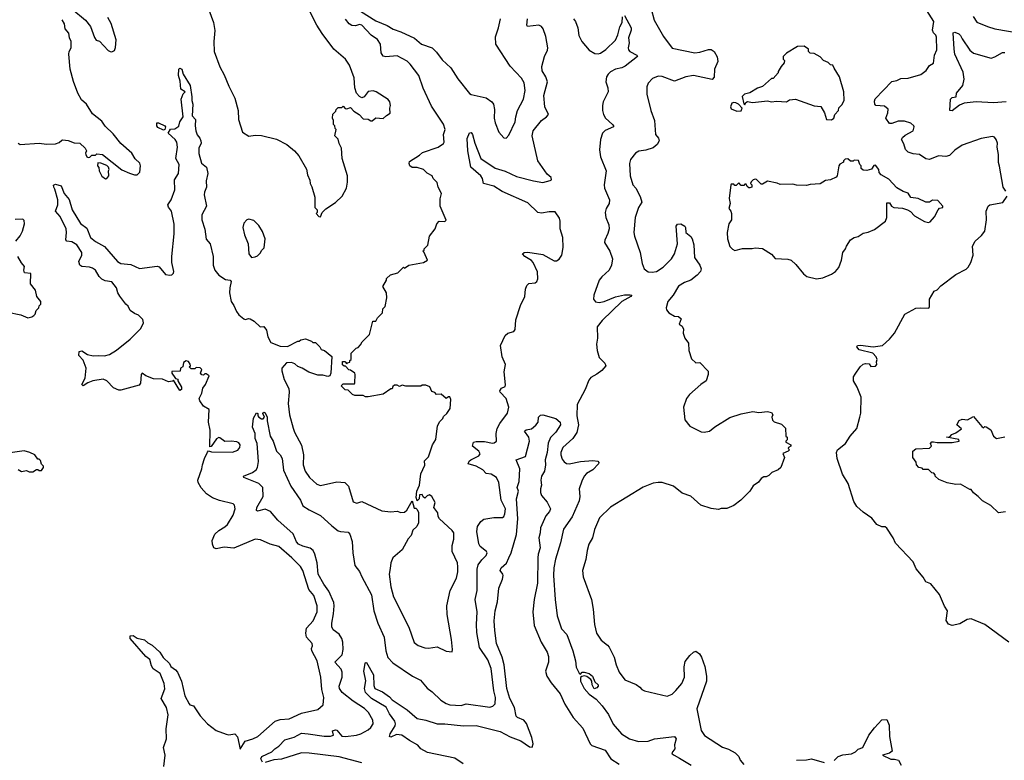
# Model space of a CAD drawing. Extents: x 1863118 to 1989590, y 394482 to 532474.
# Tile 150 of 215: x 1953851 to 1961690, y 451924 to 457818. Entities that reach past the tile are written whole.
import ezdxf

# ---------------------------------------------------------------- set-up
doc = ezdxf.new("R2010")
doc.units = 0

msp = doc.modelspace()

# ---------------------------------------------------------------- linework, layer by layer
at = {"layer": '0CON20XD'}
for points in [[(1954265, 457903.8), (1954374.4, 457814.4), (1954413.8, 457765), (1954445, 457677.5), (1954460, 457655), (1954485, 457647.5), (1954554.1, 457574.1), (1954570, 457565), (1954585, 457562.5), (1954605, 457572.5), (1954613, 457597), (1954618.3, 457658.3), (1954577.7, 457787.7), (1954551.2, 457835)], [(1955355.9, 457895.9), (1955393.3, 457795), (1955403.6, 457733.6), (1955396.7, 457645), (1955398.8, 457565), (1955444.2, 457444.2), (1955479.5, 457379.5), (1955515, 457290), (1955562.5, 457195), (1955591.2, 457095), (1955592.5, 457025), (1955625, 456922.5), (1955675, 456892.5), (1955725, 456900), (1955775, 456897.5), (1955896.4, 456866.4), (1955976.1, 456826.1), (1956037.5, 456775), (1956072.5, 456735), (1956135, 456630), (1956142.5, 456585), (1956161.7, 456541.7), (1956162.5, 456515), (1956177, 456487), (1956200, 456405), (1956200, 456325), (1956220, 456305), (1956220, 456285), (1956210, 456275), (1956231.7, 456251.7), (1956245, 456250), (1956260, 456285), (1956287, 456313), (1956365, 456362.5), (1956417.5, 456415), (1956451.7, 456478.3), (1956461.2, 456525), (1956461.2, 456575), (1956416.7, 456715), (1956412.5, 456795), (1956393, 456833), (1956387, 456867), (1956360, 456895), (1956370, 456945), (1956363, 456953), (1956360, 456975), (1956350, 456985), (1956350, 457015), (1956340, 457035), (1956343, 457067), (1956368.3, 457091.7), (1956370, 457105), (1956385, 457120), (1956415, 457120), (1956425, 457130), (1956443, 457113), (1956455, 457110), (1956485, 457120), (1956510.7, 457090.7), (1956553, 457063), (1956585, 457030), (1956625, 457027.5), (1956645, 457012.5), (1956656.1, 457013.9), (1956685, 457037.5), (1956745, 457032.5), (1956770, 457055), (1956800, 457075), (1956797.5, 457115), (1956802.5, 457135), (1956797.5, 457165), (1956785, 457182.5), (1956687.5, 457245), (1956665, 457253.3), (1956625, 457246.2), (1956592.5, 457205), (1956575, 457197.5), (1956555, 457206.7), (1956532.7, 457232.7), (1956517.5, 457275), (1956514, 457355), (1956475.7, 457455.7), (1956443.9, 457503.9), (1956351.2, 457585), (1956259.1, 457709.1), (1956215.5, 457775.5), (1956154.3, 457895)], [(1958878.6, 457905), (1958900.8, 457815), (1958975.3, 457685.3), (1959045, 457590.6), (1959225.7, 457555.7), (1959265, 457560.4), (1959335, 457582.5), (1959355, 457582.1), (1959380, 457565), (1959403.4, 457523.4), (1959409.2, 457485), (1959382.9, 457425), (1959378.7, 457361.3), (1959365, 457342.5), (1959215, 457374.6), (1959155, 457363.6), (1959065, 457330.5), (1958965, 457365.6), (1958935, 457368.6), (1958889.7, 457350.3), (1958855, 457313.3), (1958842.5, 457285), (1958842.9, 457225), (1958875.7, 457095), (1958904.3, 457015), (1958912.5, 456905), (1958935.8, 456875), (1958941.1, 456855), (1958925.6, 456824.4), (1958895, 456798.5), (1958835, 456779.6), (1958778.8, 456771.2), (1958753.8, 456755), (1958714.5, 456705.5), (1958705.7, 456675), (1958710.6, 456575), (1958733.1, 456505), (1958755, 456478), (1958790.7, 456410.7), (1958803.1, 456365), (1958776.4, 456323.6), (1958751.4, 456245), (1958741.4, 456125), (1958745.8, 456095), (1958790.6, 455965), (1958807, 455877), (1958821.2, 455835), (1958855, 455811.4), (1958885, 455808.1), (1958920, 455815), (1958975, 455847.8), (1959041.1, 455915), (1959064, 455956), (1959088.8, 456035), (1959076.7, 456175), (1959087.5, 456192.5), (1959115, 456193.8), (1959146, 456175), (1959152, 456165), (1959154.2, 456125), (1959193.8, 456093.8), (1959203.6, 456075), (1959216.6, 456026.6), (1959222.5, 455925), (1959264.6, 455865), (1959276.5, 455835), (1959270.6, 455815), (1959243.3, 455785), (1959195, 455744.3), (1959143.8, 455726.2), (1959095, 455698.8), (1959054.4, 455625.6), (1959012, 455575), (1958996.7, 455525), (1958999.3, 455509.3), (1959020, 455485), (1959065, 455460), (1959097, 455457), (1959117, 455437), (1959100, 455395), (1959125, 455380), (1959136.4, 455356.4), (1959133.3, 455325), (1959147.5, 455285), (1959176.7, 455245), (1959177.5, 455185), (1959199.3, 455119.3), (1959235, 455087.5), (1959265, 455090), (1959331.7, 455021.7), (1959332.5, 454995), (1959316.1, 454943.9), (1959273.6, 454916.4), (1959184.1, 454835.9), (1959160, 454805), (1959136, 454735), (1959146.7, 454635), (1959185, 454583.3), (1959275, 454538.5), (1959300, 454535), (1959342.5, 454545), (1959385, 454578.8), (1959505, 454653.8), (1959595, 454681.2), (1959688.8, 454701.2)], [(1961701.2, 456455), (1961682, 456485), (1961652.7, 456652.7), (1961642.4, 456682.4), (1961644.2, 456745), (1961633.8, 456805), (1961636.2, 456835), (1961626.1, 456866.1), (1961613, 456883), (1961595, 456890), (1961505.9, 456874.1), (1961355, 456821.2), (1961295, 456778.8), (1961252.6, 456737.4), (1961225, 456730.5), (1961165, 456735.6), (1961095, 456706.7), (1961065, 456710.5), (1961015.3, 456745.3), (1960965, 456751.8), (1960924.5, 456764.5), (1960903.4, 456785), (1960890.5, 456830.5), (1960870.6, 456865), (1960879.1, 456880.9), (1960900.7, 456899.3), (1960963.3, 456935), (1960972.5, 456965), (1960970, 456975), (1960945.9, 456995.9), (1960895, 457010.6), (1960845, 457010), (1960795, 456991.1), (1960775, 456991.9), (1960745.6, 457035), (1960762.3, 457077.7), (1960765.8, 457105.8), (1960735, 457129.2), (1960666.8, 457136.8), (1960659.2, 457145), (1960655, 457170), (1960662.3, 457187.7), (1960795, 457326.7), (1960835, 457335.6), (1960865, 457351.4), (1960925, 457354), (1961025, 457381.2), (1961066.7, 457415), (1961095, 457453.3), (1961126.4, 457473.6), (1961134.2, 457535), (1961152.2, 457577.8), (1961149.1, 457679.1), (1961145.3, 457695.3), (1961127.1, 457715), (1961118.6, 457735), (1961127.7, 457805), (1961072.6, 457892.6)], [(1953837.5, 456835), (1953855, 456826.2), (1954005, 456835.8), (1954065, 456828.8), (1954135, 456830), (1954165, 456840), (1954185, 456860), (1954195, 456862.5), (1954236.4, 456856.4), (1954285, 456837.5), (1954330, 456835), (1954372.5, 456795), (1954382.5, 456775), (1954373.6, 456756.4), (1954376.2, 456745), (1954385, 456727.5), (1954395, 456722.5), (1954410, 456725), (1954425, 456740), (1954455, 456740), (1954465, 456750), (1954510, 456745), (1954664.2, 456624.2), (1954725, 456596.2), (1954765, 456583.3), (1954786.1, 456583.9), (1954806.2, 456605), (1954811.2, 456655), (1954805.8, 456675.8), (1954771.2, 456711.2), (1954743.3, 456755), (1954655, 456833.3), (1954595, 456910), (1954531.2, 456971.2), (1954505, 457010), (1954430.3, 457070.3), (1954382.5, 457145), (1954341.7, 457181.7), (1954314.2, 457234.2), (1954277.7, 457327.7), (1954251.2, 457425), (1954241.2, 457545), (1954243.8, 457565), (1954260, 457595), (1954260, 457645), (1954246.7, 457675), (1954241.7, 457711.7), (1954213.3, 457745), (1954207.5, 457785), (1954188.6, 457818.6)], [(1955785, 451909.2), (1955770.8, 451935), (1955778, 451955), (1955859.1, 451990.9), (1955880.9, 452015), (1955913.8, 452036.2), (1955962.7, 452087.3), (1956035, 452109.1), (1956095, 452140), (1956147.5, 452135), (1956275, 452116.1), (1956325, 452115.5), (1956348.6, 452125), (1956340.9, 452159.1), (1956365, 452167.9), (1956375, 452164.4), (1956416.6, 452116.6), (1956445, 452114), (1956532.5, 452125), (1956566, 452135), (1956625, 452167.5), (1956646, 452185), (1956666, 452215), (1956660.8, 452245), (1956627.1, 452305), (1956595.3, 452335.3), (1956505, 452394.7), (1956418.9, 452465), (1956397.5, 452495), (1956394.4, 452515), (1956417.8, 452585), (1956419.2, 452625), (1956409.1, 452649.1), (1956359.4, 452705), (1956418.1, 452765), (1956427.1, 452805), (1956424.5, 452865.5), (1956415.4, 452895), (1956395, 452928.9), (1956345, 452962.9), (1956335, 452986.7), (1956334.5, 453015), (1956349.6, 453090.4), (1956355.3, 453155), (1956350.7, 453180.7), (1956311.2, 453271.2), (1956271.6, 453325), (1956226.3, 453406.4), (1956220, 453495), (1956201.6, 453565), (1956187.3, 453595), (1956163, 453613), (1956105, 453627.3), (1956069.4, 453645), (1956054.1, 453664.1), (1956027.4, 453727.4), (1955905, 453836.4), (1955847.1, 453905), (1955805, 453922.9), (1955745, 453907.1), (1955735, 453913.3), (1955739.6, 453935), (1955789.4, 454025), (1955786.2, 454095), (1955755, 454127.5), (1955635, 454174), (1955633.3, 454185), (1955705, 454213.6), (1955733.3, 454235), (1955743.9, 454255), (1955752.2, 454302.2), (1955740, 454445), (1955725.3, 454485), (1955724, 454525), (1955703.9, 454575), (1955711.5, 454648.5), (1955735, 454690), (1955747.5, 454685), (1955746, 454665), (1955753.8, 454655), (1955775, 454641.1), (1955789.1, 454640.9), (1955799.2, 454655), (1955786.7, 454685), (1955795, 454696.2), (1955805, 454690), (1955820.6, 454655), (1955820.8, 454625), (1955844.7, 454504.7), (1955869.1, 454465), (1955895.4, 454385.4), (1955925, 454354.2), (1955941.5, 454325), (1955952.2, 454232.2), (1956010.3, 454105), (1956087.1, 453995), (1956105, 453950), (1956155, 453917.9), (1956245, 453873.3), (1956335, 453789.6), (1956385, 453751.5), (1956405, 453744.7), (1956465, 453741.1), (1956479.5, 453725), (1956496.4, 453666.4), (1956501.6, 453575), (1956519.2, 453475), (1956556.9, 453426.9), (1956573.3, 453385), (1956651.5, 453241.5), (1956669.1, 453115), (1956700.9, 453015), (1956751.8, 452905), (1956765.4, 452795), (1956781.5, 452741.5), (1956820.2, 452700.2), (1956978, 452595), (1957041.3, 452561.3), (1957095, 452499.2), (1957135, 452470), (1957203.9, 452403.9), (1957246, 452376), (1957275, 452365.4), (1957365, 452361.5), (1957405, 452373.1), (1957593.6, 452346.4), (1957618, 452355), (1957635.6, 452375), (1957637.7, 452425), (1957625.9, 452475.9), (1957604.7, 452655), (1957576.5, 452725), (1957511.3, 452821.3), (1957490.5, 452940.5), (1957486.7, 453005), (1957492.1, 453105), (1957477.7, 453205), (1957492.3, 453275), (1957492.4, 453445), (1957501, 453479), (1957529.2, 453520.8), (1957565.7, 453555), (1957572.5, 453575), (1957568, 453585), (1957517.8, 453625), (1957506, 453646), (1957491.2, 453745), (1957495, 453785.8), (1957521.5, 453825), (1957546.6, 453843.4), (1957625, 453857.8), (1957695, 453856), (1957705, 453863.8), (1957714.3, 453885), (1957717.7, 453925), (1957684.4, 453995), (1957665.8, 454135), (1957646, 454175), (1957605, 454202.5), (1957565, 454207.3), (1957536.9, 454236.9), (1957485.2, 454265.2), (1957420, 454285), (1957430, 454305), (1957443.6, 454316.4), (1957505, 454347.5), (1957515.5, 454364.5), (1957505.7, 454385), (1957455.8, 454425), (1957464.2, 454455), (1957485, 454462.2), (1957551.7, 454461.7), (1957615, 454448.6), (1957628.9, 454451.1), (1957645.8, 454465), (1957644.5, 454525.5), (1957652.9, 454565), (1957672.7, 454605), (1957735, 454688), (1957744.5, 454735), (1957723.9, 454805), (1957675.8, 454855), (1957674.2, 454865), (1957686.7, 454885), (1957715, 454900), (1957718.6, 454911.4), (1957706.5, 455015), (1957717.6, 455075), (1957692.7, 455135), (1957678.6, 455225), (1957715, 455306.2), (1957737, 455323), (1957784.1, 455335.9), (1957795, 455352.5), (1957801.3, 455428.7), (1957836.8, 455545), (1957872, 455615), (1957876.7, 455673.3), (1957888.1, 455701.9), (1957905, 455718.6), (1957955, 455724.3), (1957966.9, 455735), (1957974.5, 455755), (1957972.6, 455812.6), (1957938.6, 455885), (1957925, 455901.9), (1957871.2, 455935), (1957853.3, 455955), (1957867.5, 455965), (1957895, 455968.2), (1958015, 455950.8), (1958105, 455898.6), (1958125, 455900), (1958145, 455912), (1958166.7, 455945), (1958178.5, 456005), (1958174.6, 456085), (1958153.2, 456155), (1958154.6, 456215), (1958148.5, 456238.5), (1958115, 456288.6), (1958065, 456288.9), (1958005, 456278), (1957975, 456284.4), (1957895, 456361.1), (1957692.2, 456452.2), (1957625, 456492.5), (1957542, 456515), (1957534, 456555), (1957522.9, 456575), (1957441.1, 456645), (1957418.8, 456775), (1957412.1, 456872.1), (1957431.2, 456918.8), (1957445, 456920), (1957455.6, 456905), (1957472.9, 456835), (1957521.4, 456715), (1957636.6, 456636.6), (1957715, 456612.9), (1957805, 456571.2), (1957942.5, 456535), (1958015, 456521.5), (1958075, 456539.2), (1958083.8, 456545), (1958082.3, 456562.3), (1958049.6, 456589.6), (1957977.1, 456695), (1957930.9, 456895), (1957938.2, 456935), (1958005, 457017.1), (1958043.8, 457045), (1958060, 457065), (1958030.5, 457125), (1958024.7, 457214.7), (1958052.9, 457325), (1958040, 457365), (1958011.3, 457411.3), (1958008, 457445), (1958028.5, 457525), (1958052.7, 457575), (1958055.4, 457595), (1958039.6, 457685), (1958018.8, 457745), (1958005, 457763.3), (1957985, 457773.6), (1957893.8, 457765), (1957889.4, 457775), (1957893.6, 457825)], [(1956955, 456690), (1957035, 456739.2), (1957058.1, 456761.9), (1957183.3, 456805), (1957225, 456833.8), (1957230, 456845), (1957225.5, 456905), (1957238.2, 456945), (1957225, 456986), (1957129.5, 457129.5), (1957063.8, 457273.8), (1957029.6, 457375), (1956960.5, 457465), (1956935, 457487.7), (1956855, 457532.1), (1956765, 457523.9), (1956745, 457528.9), (1956728.2, 457555), (1956722.3, 457625), (1956699.9, 457659.9), (1956648.6, 457695), (1956575, 457776), (1956555, 457781.2), (1956525, 457770), (1956495, 457772.2), (1956475, 457785.7), (1956443.9, 457823.9)], [(1956565, 457885.4), (1956685, 457809.5), (1956775, 457771.8), (1956825, 457741.8), (1956885, 457723.1), (1956992.7, 457672.7), (1957049.2, 457625), (1957135.3, 457595.3), (1957170.2, 457560.2), (1957215, 457498.6), (1957284.3, 457435), (1957338.3, 457348.3), (1957430.7, 457230.7), (1957445, 457221.9), (1957565, 457195.6), (1957610.8, 457165), (1957621.9, 457145), (1957631.1, 457105), (1957627.8, 457035), (1957635, 456997.5), (1957665, 456923.3), (1957705, 456878.8), (1957725, 456876.7), (1957745, 456900), (1957795.7, 457005), (1957799.4, 457045), (1957813.1, 457095), (1957861.4, 457185), (1957875.8, 457255.8), (1957868, 457315), (1957845, 457353.3), (1957755, 457448.8), (1957642.5, 457625), (1957637.6, 457682.4), (1957663.1, 457755), (1957677.8, 457825)], [(1958665, 457851.2), (1958718.5, 457755), (1958717.8, 457735), (1958698.7, 457675), (1958704, 457635), (1958694.4, 457595), (1958697.9, 457577.9), (1958708.8, 457565), (1958763.3, 457535), (1958770, 457525), (1958670.1, 457449.9), (1958643.5, 457436.5), (1958595, 457424.5), (1958555, 457402.7), (1958534.5, 457385), (1958522.9, 457365), (1958518.2, 457325), (1958533.5, 457275), (1958535.6, 457245), (1958495.6, 457165), (1958489.4, 457135), (1958490.6, 457095), (1958498.1, 457065), (1958514.4, 457035), (1958569.2, 456985), (1958578, 456975), (1958577.5, 456965), (1958513, 456937), (1958489.4, 456915), (1958475.5, 456865), (1958467, 456783), (1958475, 456726.7), (1958519.2, 456615), (1958504.5, 456505.5), (1958507, 456477), (1958545.8, 456384.2), (1958543.8, 456355), (1958519.2, 456315), (1958511.1, 456285), (1958518.5, 456245), (1958541.5, 456185), (1958544.7, 456155), (1958534.1, 456115.9), (1958508.2, 456065), (1958505.5, 456045), (1958548.9, 455975), (1958571.5, 455915), (1958563.6, 455865), (1958544.1, 455825.9), (1958485, 455773.3), (1958464.6, 455745), (1958421.2, 455625), (1958417.8, 455595), (1958433.9, 455573.9), (1958465, 455567.9), (1958505, 455575.4), (1958595, 455613.8), (1958665, 455628.8), (1958709.7, 455629.7), (1958723.3, 455625), (1958716, 455615), (1958645.6, 455575), (1958488.5, 455425), (1958449.4, 455375), (1958451.8, 455285), (1958442.9, 455235), (1958448.5, 455185), (1958465, 455130), (1958509.2, 455085), (1958517.5, 455065), (1958485, 455027.8), (1958445, 454997.1), (1958398.3, 454971.7), (1958380.6, 454949.4), (1958353.9, 454875), (1958287.8, 454755), (1958285.6, 454665), (1958300.3, 454595), (1958285.9, 454534.1), (1958254.4, 454485.6), (1958175.6, 454415), (1958160, 454375), (1958158.5, 454355), (1958170.2, 454320.2), (1958185, 454299.2), (1958205, 454286.9), (1958225, 454284.4), (1958315, 454303.1), (1958415, 454310), (1958452.5, 454305), (1958461.2, 454295), (1958458.8, 454285), (1958413.8, 454235), (1958363.7, 454206.3), (1958345.4, 454184.6), (1958325.6, 454145), (1958305.4, 454085), (1958310.7, 454025), (1958305, 453988.8), (1958248.4, 453861.6), (1958181.4, 453765), (1958155.4, 453654.6), (1958115.5, 453524.5), (1958103.5, 453455), (1958101.8, 453395), (1958114.4, 453205), (1958130, 453075), (1958165, 452971.2), (1958206.5, 452925), (1958254.4, 452795), (1958275.5, 452715.5), (1958280.6, 452665), (1958305, 452617.5), (1958315, 452610), (1958330, 452625), (1958344, 452626), (1958383.8, 452615), (1958410, 452595), (1958428.6, 452548.6), (1958455.5, 452525), (1958456.5, 452513.5), (1958445, 452500), (1958424.3, 452494.3), (1958408.8, 452525), (1958406.7, 452555), (1958397.7, 452567.7), (1958365, 452591.2), (1958345, 452596.7), (1958325, 452592.5), (1958316.7, 452583.3), (1958316, 452555), (1958346, 452495), (1958385, 452450), (1958441.2, 452411.2), (1958489.1, 452359.1), (1958538.6, 452288.6), (1958575, 452211.2), (1958642.5, 452135), (1958705.5, 452095.5), (1958776.1, 452073.9), (1958855, 452077.8), (1958905.6, 452094.4), (1959065, 452113.3), (1959076, 452095), (1959063, 452047), (1959065.6, 452015), (1959043.3, 451985), (1959046.2, 451975), (1959060, 451965), (1959105, 451942.2), (1959196.7, 451886.7)], [(1958261.1, 457825), (1958276.4, 457805), (1958293.5, 457755), (1958303, 457693), (1958325.7, 457645), (1958385, 457576), (1958429.5, 457549.5), (1958455, 457546), (1958475, 457550.8), (1958518.2, 457581.8), (1958593.8, 457656.2), (1958612.6, 457697.4), (1958627.8, 457762.2), (1958646.2, 457795), (1958649.2, 457840.8)], [(1961442.5, 457845), (1961469.9, 457799.9), (1961555, 457763.4), (1961615, 457745.3), (1961815, 457712.5)], [(1961705, 457165.4), (1961605, 457156.7), (1961465, 457165.4), (1961370, 457155), (1961333, 457137), (1961275, 457094.4), (1961256.7, 457095), (1961260.8, 457185), (1961275, 457198.6), (1961306.1, 457203.9), (1961309.5, 457235), (1961358.5, 457295), (1961370.8, 457345), (1961361.7, 457401.7), (1961296.9, 457545), (1961289.6, 457585), (1961283.3, 457715), (1961295, 457719.1), (1961328.6, 457705), (1961342.1, 457692.1), (1961355.4, 457665), (1961416, 457576), (1961445, 457553.1), (1961585, 457513.1), (1961615, 457522.9), (1961675, 457556.9), (1961695, 457557.1)], [(1960315, 457022.5), (1960332.5, 457035), (1960340, 457065), (1960370, 457095), (1960371.7, 457118.3), (1960395, 457140), (1960416, 457175), (1960412.5, 457245), (1960378, 457365), (1960333.9, 457433.9), (1960325, 457457.5), (1960305, 457460), (1960287, 457477), (1960250, 457495), (1960225, 457522.5), (1960175, 457550), (1960143, 457553), (1960130, 457565), (1960130, 457585), (1960095, 457606.7), (1960044.2, 457605.8), (1959955, 457552.5), (1959930, 457525), (1959930, 457505), (1959940, 457495), (1959936.1, 457473.9), (1959912.5, 457445), (1959890, 457405), (1959890, 457395), (1959848.3, 457351.7), (1959835, 457350), (1959765, 457287.5), (1959725, 457272.5), (1959665, 457236.7), (1959622.5, 457225), (1959603.9, 457206.1), (1959615, 457150), (1959625, 457140), (1959630.7, 457159.3), (1959645, 457166.7), (1959685, 457159.2), (1959805, 457172.5), (1959835, 457163.8), (1959875, 457170), (1959955, 457163.8), (1959978.3, 457181.7), (1960027, 457187), (1960175, 457132.5), (1960228.3, 457128.3), (1960257, 457077), (1960273.6, 457023.6), (1960315, 457022.5)], [(1955564.1, 452135.9), (1955585, 452110), (1955605, 452013.3), (1955645, 452075.8), (1955707.5, 452095), (1955746.7, 452115), (1955885, 452237.1), (1955925, 452248.2), (1955995.4, 452254.6), (1956095, 452300.4), (1956225, 452329.2), (1956268, 452365), (1956271.4, 452425), (1956255, 452487.5), (1956249.1, 452585), (1956219.7, 452715), (1956175.3, 452795), (1956173.3, 452815), (1956181.5, 452835), (1956178.5, 452855), (1956135, 452903.3), (1956128.9, 452935), (1956132.9, 452975), (1956188.2, 453035), (1956218.2, 453105), (1956218.5, 453155), (1956192.5, 453235), (1956151.8, 453285), (1956105, 453435.8), (1956085, 453465.7), (1956016.5, 453535), (1955915, 453627.1), (1955844.2, 453644.2), (1955768.3, 453678.3), (1955725, 453684.2), (1955555, 453612.9), (1955479.4, 453619.4), (1955415, 453607.7), (1955396.1, 453616.1), (1955384.6, 453645), (1955383.8, 453673.8), (1955405, 453724.3), (1955435, 453753.5), (1955485, 453781.1), (1955505, 453801.4), (1955550, 453875), (1955567.1, 453925), (1955561.2, 453955), (1955550, 453965), (1955440.9, 453990.9), (1955385, 454013.5), (1955336.9, 454045), (1955295, 454093.1), (1955270.7, 454135), (1955268.7, 454155), (1955301.2, 454245), (1955304.7, 454275.3), (1955322.6, 454327.4), (1955345, 454377.5), (1955355, 454387.5), (1955378.3, 454378.3), (1955545, 454377.5), (1955587, 454393), (1955602.5, 454415), (1955606.5, 454435), (1955595, 454451.1), (1955579.1, 454459.1), (1955535, 454464.6), (1955485, 454462.1), (1955445, 454491.9), (1955435, 454493.3), (1955418.3, 454481.7), (1955375, 454422.5), (1955365, 454420), (1955367.7, 454552.3), (1955353.8, 454615), (1955358.8, 454715), (1955313.1, 454743.1), (1955286, 454785), (1955280, 454805), (1955300, 454845), (1955307.5, 454885), (1955330, 454915), (1955360, 454985), (1955335, 455000), (1955325, 455000), (1955315, 454990), (1955301.7, 454991.7), (1955290, 455005), (1955300, 455035), (1955287, 455047), (1955255, 455050), (1955245, 455040), (1955215, 455040), (1955200, 455055), (1955210, 455065), (1955208.3, 455078.3), (1955195, 455097.5), (1955175, 455102.5), (1955155, 455090), (1955150, 455055), (1955130, 455045), (1955128.3, 455021.7), (1955061.7, 455018.3), (1955062.5, 455005), (1955085, 454970), (1955091.7, 454961.7), (1955108.3, 454958.3), (1955110, 454945), (1955137.5, 454895), (1955137.5, 454875), (1955125, 454867.5), (1955075, 454950), (1955067.5, 454942.5), (1955035, 454937.5), (1954986.4, 454956.4), (1954915, 454960), (1954853.8, 454983.8), (1954825, 455005.7), (1954816.7, 454995), (1954813.3, 454925), (1954801.2, 454908.8), (1954655, 454868.9), (1954639.4, 454869.4), (1954598.5, 454888.5), (1954545.6, 454945.6), (1954515, 454957.5), (1954433.3, 454945), (1954391.7, 454928.3), (1954355, 454903.8), (1954344, 454915), (1954371.9, 454965), (1954380.8, 455045), (1954355, 455108.8), (1954321.2, 455145), (1954323.3, 455176.7), (1954345, 455182), (1954390, 455155), (1954435, 455142), (1954475, 455146.2), (1954525, 455142), (1954566.8, 455153.2), (1954622.1, 455187.9), (1954731.2, 455275), (1954815, 455360), (1954837.5, 455405), (1954831.7, 455431.7), (1954796.1, 455466.1), (1954765, 455480), (1954731.2, 455505), (1954715, 455537.5), (1954695, 455553.3), (1954647.9, 455617.9), (1954632, 455645), (1954620, 455685), (1954583, 455733), (1954530.6, 455740.6), (1954503.3, 455753.3), (1954484, 455774), (1954454.5, 455824.5), (1954431.3, 455841.3), (1954405, 455850), (1954345, 455854.4), (1954329.4, 455865), (1954321.9, 455895), (1954344.3, 455945), (1954346, 455965), (1954305, 456027.5), (1954265, 456050), (1954226.4, 456056.4), (1954216.7, 456066.7), (1954224.3, 456125), (1954220.8, 456155), (1954173.5, 456253.5), (1954135.8, 456295), (1954152.9, 456345), (1954152.9, 456385), (1954130.8, 456470.8), (1954121.2, 456485), (1954119.3, 456500.7), (1954135, 456510), (1954181.2, 456495), (1954204.5, 456434.5), (1954245, 456388.8), (1954268.6, 456305), (1954335, 456196.2), (1954385, 456158.8), (1954414.2, 456084.2), (1954453.6, 456053.6), (1954525, 456013.5), (1954629.5, 455895), (1954655, 455879.1), (1954735, 455870), (1954805, 455839.2), (1954945, 455858), (1954960.8, 455850.8), (1955011.7, 455791.7), (1955045, 455784), (1955062.3, 455787.7), (1955075, 455802.5), (1955077.1, 455815), (1955063.1, 455885), (1955060.5, 455935), (1955081.1, 456115), (1955081.1, 456191.1), (1955059.5, 456295), (1955035, 456325.8), (1955028.8, 456345), (1955055.6, 456385), (1955085.5, 456465), (1955082, 456545), (1955114, 456595), (1955119.4, 456665), (1955092.4, 456715), (1955106.5, 456805), (1955101.9, 456845), (1955089.2, 456865), (1955032, 456915), (1955052.3, 456947.7), (1955085, 456949.1), (1955118.5, 456971.5), (1955126.4, 457005), (1955151.2, 457045), (1955136.9, 457185), (1955152.6, 457227.4), (1955168.8, 457245), (1955132.7, 457265), (1955128, 457328), (1955113.8, 457375), (1955117.1, 457425), (1955125, 457431.9), (1955141.4, 457425), (1955150.8, 457385), (1955208.9, 457295), (1955220.9, 457205), (1955220.5, 457175), (1955228.5, 457145), (1955224.3, 457054.3), (1955250, 457025), (1955247.5, 456975), (1955253, 456933), (1955262.8, 456902.8), (1955285.8, 456875), (1955293.6, 456853.6), (1955294.5, 456835), (1955275.6, 456795), (1955275.8, 456754.2), (1955297.1, 456677.1), (1955337.5, 456645), (1955347.5, 456595), (1955336, 456535), (1955338.6, 456485), (1955321.4, 456445), (1955320, 456425), (1955336.9, 456335), (1955300.6, 456265), (1955300, 456225), (1955325, 456152.5), (1955335, 456072.5), (1955365.7, 456035), (1955390.6, 455935), (1955392.2, 455865), (1955403.1, 455825), (1955435, 455785.6), (1955489.7, 455749.7), (1955525, 455745.7), (1955534.3, 455735), (1955522.7, 455685), (1955521.5, 455645), (1955534.7, 455574.7), (1955555.5, 455545), (1955575.5, 455495), (1955595, 455470.6), (1955635, 455438.9), (1955645, 455431.9), (1955675, 455441.1), (1955685, 455437.8), (1955718.6, 455418.6), (1955765, 455374.3), (1955795, 455376.7), (1955815, 455347.5), (1955825.5, 455295), (1955849.4, 455249.4), (1955925, 455219.2), (1955983.6, 455216.4), (1956065, 455260), (1956075, 455260), (1956088.3, 455271.7), (1956125, 455277.5), (1956175, 455260), (1956185, 455250), (1956205, 455250), (1956240, 455215), (1956250, 455195), (1956277, 455187), (1956337, 455137), (1956327.5, 455005), (1956320, 454985), (1956305, 454980), (1956265, 454990), (1956225, 454990), (1956153, 455013), (1956100, 455045), (1956065, 455057.5), (1956040.7, 455080.7), (1956015, 455090), (1955975, 455088.8), (1955937.5, 455045), (1955937, 455023), (1955955.9, 454955.9), (1955992.7, 454882.7), (1955996, 454855), (1955988.6, 454765), (1955998.1, 454675), (1956028.8, 454568.8), (1956039.2, 454535), (1956093.4, 454433.4), (1956109.4, 454355), (1956108.1, 454275), (1956124.4, 454225), (1956157.5, 454175), (1956215, 454122), (1956245, 454112), (1956375, 454140), (1956440, 454135), (1956467.5, 454105), (1956505, 453982.5), (1956535, 453970), (1956575, 453983.3), (1956735, 453908.8), (1956805, 453901.2), (1956855, 453906.7), (1956885, 453897.5), (1956915, 453900), (1956933.3, 453915), (1956975, 453990), (1956991.7, 453931.7), (1957005, 453930), (1957015, 453920), (1957026.4, 453896.4), (1957026.7, 453815), (1957012.5, 453785), (1956980, 453755), (1956967, 453713), (1956943, 453687), (1956895, 453600), (1956822.5, 453535), (1956806.7, 453495), (1956800.7, 453450.7), (1956792.5, 453405), (1956804.4, 453305), (1956826, 453225), (1956947.5, 452985), (1956992.1, 452862.1), (1957023.3, 452836.7), (1957075, 452820.6), (1957105, 452817.8), (1957175, 452828.6), (1957245, 452794.2), (1957292.5, 452787.5), (1957297.5, 452805), (1957288.5, 452885), (1957252.9, 453085), (1957250, 453155), (1957278.1, 453275), (1957327.1, 453375), (1957339.2, 453425), (1957340, 453465), (1957336.2, 453495), (1957293.3, 453585), (1957292.5, 453615), (1957292.5, 453635), (1957307.5, 453685), (1957307.5, 453735), (1957295, 453752.5), (1957192.5, 453845), (1957183.6, 453863.6), (1957180, 453895), (1957147.5, 453935), (1957157.5, 453975), (1957132.5, 454025), (1957113.8, 454036.2), (1957095, 454030), (1957075, 454010), (1957061.7, 454021.7), (1957055, 454040), (1957033, 454037), (1957030, 454005), (1957015, 453990), (1957007.5, 454015), (1957012.5, 454065), (1957032.5, 454115), (1957043.3, 454205), (1957076.4, 454273.6), (1957073, 454307), (1957105, 454340), (1957137.5, 454435), (1957162.5, 454477.5), (1957177.5, 454585), (1957195, 454620), (1957220, 454645), (1957225, 454660), (1957252.5, 454685), (1957277, 454723), (1957283.3, 454795), (1957276.1, 454816.1), (1957265, 454817.5), (1957245, 454802.5), (1957205, 454837.5), (1957170, 454835), (1957155, 454852.5), (1957130.7, 454860.7), (1957115, 454897.5), (1957085, 454910), (1957055, 454910), (1957045, 454902.5), (1956925, 454902.5), (1956895, 454910), (1956875, 454900), (1956855, 454910), (1956835, 454910), (1956821.7, 454898.3), (1956815, 454880), (1956805, 454880), (1956745, 454837.5), (1956625, 454816.7), (1956605, 454817.5), (1956585, 454827.5), (1956518.3, 454828.3), (1956500, 454835), (1956465, 454870), (1956441.7, 454871.7), (1956410, 454905), (1956425, 454920), (1956515, 454920), (1956520, 454925), (1956522.5, 454995), (1956517.5, 455005), (1956485, 455030), (1956471.7, 455031.7), (1956445, 455060), (1956435, 455060), (1956421.7, 455071.7), (1956421.7, 455098.3), (1956438.3, 455098.3), (1956455, 455080), (1956461.7, 455088.3), (1956478.3, 455091.7), (1956480, 455105), (1956490, 455115), (1956490, 455165), (1956530, 455205), (1956545, 455210), (1956565, 455230), (1956577.5, 455255), (1956636.4, 455313.6), (1956661.7, 455418.3), (1956685, 455420), (1956700, 455445), (1956740, 455485), (1956743, 455517), (1956760, 455535), (1956772.5, 455605), (1956770, 455645), (1956742.5, 455695), (1956770, 455745), (1956771.7, 455758.3), (1956801.7, 455788.3), (1956860, 455805), (1956905, 455850), (1956915, 455840), (1956950, 455865), (1957065, 455886.7), (1957096.4, 455903.6), (1957070, 455965), (1957060, 455975), (1957070, 455985), (1957070, 455995), (1957100, 456025), (1957112.5, 456095), (1957157.5, 456155), (1957172.5, 456195), (1957190, 456215), (1957235, 456213.3), (1957245.7, 456224.3), (1957199.2, 456335), (1957198.3, 456391.7), (1957210, 456435), (1957181.2, 456485), (1957174.1, 456524.1), (1957143.3, 456555), (1957133.3, 456575), (1957095, 456596.2), (1957065, 456627.1), (1957015, 456642), (1956975, 456642.9), (1956956.7, 456655), (1956951.2, 456675), (1956955, 456690)], [(1959560.7, 457090.7), (1959595, 457093.3), (1959603.3, 457115), (1959574.2, 457145), (1959552.9, 457157.1), (1959535, 457160), (1959520, 457155), (1959510, 457125), (1959515, 457110), (1959560.7, 457090.7)], [(1954995, 456939.2), (1954951.1, 456961.1), (1954941.1, 456975), (1954941.4, 456998.6), (1954955, 456998.6), (1955005.7, 456975), (1955011.4, 456965), (1955005, 456943.3), (1954995, 456939.2)], [(1954535, 456552.5), (1954545, 456553.3), (1954560, 456575), (1954557.5, 456615), (1954562.5, 456625), (1954557.5, 456645), (1954545, 456657.5), (1954497, 456677), (1954471.7, 456678.3), (1954470, 456655), (1954481.7, 456641.7), (1954483.3, 456615), (1954503.9, 456573.9), (1954535, 456552.5)], [(1960195, 455756), (1960245, 455764), (1960315, 455793.8), (1960345.6, 455814.4), (1960373.3, 455845), (1960393.3, 455905), (1960404, 455965), (1960426.7, 455995), (1960432.5, 456015), (1960464.1, 456065.9), (1960494, 456086), (1960525.7, 456094.3), (1960565, 456120), (1960605, 456126.7), (1960655, 456147.5), (1960745, 456216.2), (1960755.5, 456244.5), (1960755, 456360), (1960775, 456360), (1960792.5, 456335), (1960810, 456325), (1960878.3, 456318.3), (1960920, 456305), (1960943, 456293), (1960975, 456257.5), (1961055, 456212.5), (1961085, 456203.3), (1961099.3, 456210.7), (1961135, 456250), (1961163.6, 456306.4), (1961175, 456317.5), (1961200, 456325), (1961200, 456335), (1961159.3, 456379.3), (1961118.3, 456381.7), (1961095, 456367.5), (1961065, 456366.7), (1961005, 456396.7), (1960945, 456403.3), (1960925, 456437.5), (1960885, 456450), (1960835, 456480), (1960769.3, 456549.3), (1960710, 456585), (1960693, 456603), (1960690, 456625), (1960665, 456660), (1960651.7, 456658.3), (1960631.7, 456628.3), (1960595, 456617.5), (1960565, 456620), (1960550, 456635), (1960550, 456655), (1960540, 456665), (1960528.3, 456698.3), (1960495, 456700), (1960487, 456693), (1960465, 456692.5), (1960445, 456710), (1960421.7, 456708.3), (1960410, 456695), (1960410, 456685), (1960380.7, 456669.3), (1960373.3, 456656.7), (1960360, 456575), (1960350, 456565), (1960305, 456543.3), (1960265, 456540), (1960225, 456512.5), (1960145, 456507.5), (1960115, 456500), (1960035, 456502.5), (1960005, 456510), (1959905, 456507.5), (1959881.7, 456518.3), (1959805, 456532.5), (1959765, 456510), (1959755, 456510), (1959716.4, 456546.4), (1959705, 456550), (1959690, 456545), (1959673, 456527), (1959670, 456515), (1959680, 456505), (1959680, 456485), (1959665, 456480), (1959655, 456480), (1959641.7, 456491.7), (1959635, 456510), (1959625, 456510), (1959615, 456500), (1959595, 456500), (1959575, 456520), (1959555, 456500), (1959545, 456500), (1959535, 456510), (1959515, 456510), (1959512.5, 456505), (1959500, 456395), (1959506.7, 456355), (1959497.5, 456315), (1959513.6, 456293.6), (1959518.8, 456275), (1959516.7, 456225), (1959497.5, 456195), (1959483.8, 456125), (1959486.7, 456075), (1959505, 456012.5), (1959525, 455992.5), (1959545, 455982.5), (1959605, 455996.7), (1959683, 455997), (1959705, 456002.5), (1959765, 455996.7), (1959835, 455953.3), (1959865, 455919.2), (1959965, 455913.3), (1959993.6, 455903.6), (1960029.5, 455869.5), (1960090, 455795), (1960117.5, 455775), (1960195, 455756)], [(1961725.6, 452865.6), (1961535, 453005.8), (1961425, 453050), (1961395, 453043.8), (1961335, 453010), (1961275, 452996.2), (1961245, 453006.7), (1961226.1, 453036.1), (1961236.2, 453115), (1961212.3, 453152.3), (1961172.7, 453242.7), (1961105, 453328), (1961064, 453345), (1961045, 453381.2), (1960988.5, 453448.5), (1960964.5, 453504.5), (1960822.7, 453652.7), (1960806, 453695), (1960755, 453772.5), (1960741.7, 453781.7), (1960715, 453782.5), (1960675, 453801.2), (1960635, 453851.2), (1960565, 453898), (1960516, 453945), (1960492.5, 453985), (1960447.9, 454127.9), (1960402.4, 454202.4), (1960360, 454325), (1960353.8, 454375), (1960361.2, 454395), (1960425, 454446.7), (1960462, 454505), (1960516.3, 454563.7), (1960540.5, 454655), (1960546.8, 454686.8), (1960549.2, 454815), (1960518.8, 454895), (1960490, 454945), (1960490, 454975), (1960502, 454998), (1960542.5, 455055), (1960565, 455076.7), (1960585, 455082.5), (1960615, 455080), (1960628.3, 455058.3), (1960665, 455062), (1960673.8, 455075), (1960671.2, 455095), (1960677.5, 455115), (1960670, 455135), (1960642.5, 455165), (1960535, 455191.5), (1960515.7, 455215), (1960521.2, 455225), (1960545, 455228), (1960645, 455215.5), (1960720, 455225), (1960776.2, 455275), (1960815, 455323.3), (1960898.8, 455475), (1960985, 455522), (1961025, 455526), (1961088.3, 455521.7), (1961093.9, 455536.1), (1961093.8, 455595), (1961132.3, 455657.7), (1961155, 455667.5), (1961185, 455700), (1961305, 455791.2), (1961385, 455833.8), (1961401.7, 455848.3), (1961423.8, 455885), (1961440.8, 455945), (1961437, 456017), (1961458.6, 456055), (1961508.7, 456101.3), (1961534.4, 456135.6), (1961547.7, 456225), (1961545.6, 456295), (1961561.9, 456335), (1961575, 456345.6), (1961677, 456363), (1961713.3, 456415)], [(1953820, 456055), (1953855, 456097.5), (1953872.5, 456135), (1953890, 456195), (1953885, 456220), (1953875, 456230), (1953815, 456227.5)], [(1955695, 455926.7), (1955725, 455932.5), (1955745, 455940), (1955765, 455960), (1955777.5, 455985), (1955795.9, 456004.1), (1955804.4, 456075), (1955785, 456133.3), (1955755, 456180), (1955715, 456220), (1955675, 456230), (1955660, 456225), (1955635, 456200), (1955627.5, 456165), (1955641.2, 456105), (1955670.8, 456035), (1955674.4, 455954.4), (1955695, 455926.7)], [(1953755, 455490), (1953859.3, 455469.3), (1953915, 455446.7), (1953945.9, 455454.1), (1953962.5, 455465), (1953972.5, 455475), (1953982.5, 455505), (1954002.5, 455525), (1954005, 455540), (1954017.5, 455555), (1954020, 455575), (1953986.4, 455616.4), (1953977.5, 455665), (1953937.5, 455715), (1953938.3, 455798.3), (1953890, 455805), (1953882.5, 455825), (1953887.5, 455855), (1953863.9, 455883.9), (1953836.7, 455935)], [(1959688.8, 454701.2), (1959735, 454693.3), (1959805, 454700), (1959835, 454692.5), (1959847.5, 454675), (1959840, 454655), (1959845, 454630), (1959858.3, 454618.3), (1959915, 454600), (1959947, 454567), (1959950, 454505), (1959960, 454495), (1959960, 454475), (1959950, 454465), (1959950, 454455), (1959990, 454435), (1959990, 454425), (1959972.5, 454415), (1959970, 454405), (1959980, 454395), (1959970, 454385), (1959927.5, 454365), (1959940, 454335), (1959910, 454255), (1959890, 454235), (1959840, 454215), (1959815, 454190), (1959795, 454180), (1959775, 454180), (1959753.6, 454166.4), (1959733, 454137), (1959690.7, 454109.3), (1959665, 454067.5), (1959592.5, 453995), (1959535, 453952.5), (1959481.7, 453928.3), (1959435, 453927.5), (1959415, 453920), (1959355, 453927.5), (1959273.9, 453953.9), (1959195, 454027.5), (1959125, 454050), (1959055, 454106.2), (1958965, 454134), (1958935, 454136), (1958895, 454129.2), (1958815, 454097.5), (1958555, 453940), (1958467, 453853), (1958428, 453762), (1958411.1, 453695), (1958383.1, 453645), (1958368.1, 453595), (1958358.2, 453521.8), (1958331.4, 453435), (1958337.5, 453385), (1958402, 453205), (1958417, 453127), (1958425.8, 453005), (1958444.2, 452935), (1958480.3, 452880.3), (1958531.7, 452841.7), (1958544, 452825), (1958583.9, 452743.9), (1958598.8, 452685), (1958623.3, 452625), (1958667.5, 452565), (1958757.7, 452527.7), (1958787.7, 452507.7), (1958805, 452487.5), (1958825, 452477.5), (1959005, 452433.8), (1959045, 452451.4), (1959075, 452479.4), (1959122.5, 452535), (1959142.9, 452585), (1959140.6, 452669.4), (1959148.6, 452711.4), (1959185, 452759.2), (1959215, 452786.2), (1959235, 452793.3), (1959261.7, 452771.7), (1959277.8, 452745), (1959305, 452670), (1959320, 452595), (1959318.1, 452555), (1959240.9, 452335), (1959275, 452162.5), (1959301.7, 452121.7), (1959445, 452028.5), (1959495, 452012.9), (1959546.7, 451985), (1959575.6, 451955.6), (1959586, 451925), (1959615, 451891.2)], [(1957381.2, 451895), (1957315, 451941.9), (1957097.7, 451987.7), (1957045.3, 452015.3), (1957020, 452045), (1956955, 452081.2), (1956893.3, 452125), (1956850, 452130), (1956805, 452108.8), (1956795, 452112.5), (1956800, 452135), (1956840.9, 452199.1), (1956843.8, 452215), (1956836.6, 452235), (1956793.7, 452295), (1956767.2, 452347.2), (1956651.1, 452415), (1956604.7, 452465), (1956596.9, 452496.9), (1956605.5, 452555.5), (1956590, 452635), (1956600, 452695), (1956605, 452702.5), (1956611.7, 452701.7), (1956666.7, 452605), (1956670, 452520), (1956678.8, 452495), (1956739.7, 452469.7), (1956795, 452428.6), (1956815, 452404.5), (1956935, 452326), (1957015, 452256.9), (1957085, 452244.4), (1957175, 452214.5), (1957235.5, 452214.5), (1957385, 452200), (1957485, 452202.5), (1957675, 452152.9), (1957755, 452110), (1957839.6, 452079.6), (1957910.6, 452030.6), (1957931.2, 452028.8), (1957938.6, 452055), (1957927.9, 452105), (1957886.9, 452216.9), (1957864, 452244), (1957815, 452264.7), (1957804.3, 452275), (1957789.4, 452345), (1957754.2, 452415), (1957727.8, 452495), (1957707.2, 452685), (1957691.7, 452745), (1957646.2, 452855), (1957632.8, 452957.2), (1957628.2, 453035), (1957637.4, 453112.6), (1957655.6, 453185), (1957666, 453295), (1957694.2, 453365), (1957699.2, 453395), (1957698, 453405), (1957675.7, 453435), (1957684.4, 453455), (1957726.2, 453493.8), (1957744.6, 453535), (1957764.7, 453575), (1957805, 453722), (1957817, 453845), (1957804.7, 454005), (1957821.1, 454065), (1957812.5, 454095), (1957826.4, 454143.6), (1957831.2, 454245), (1957804, 454315), (1957878, 454342), (1957908.9, 454465), (1957904.5, 454495), (1957868.8, 454545), (1957882.5, 454555), (1957925, 454563.5), (1957959.8, 454590.2), (1957977.8, 454615), (1957980.9, 454655), (1957998.3, 454671.7), (1958015, 454673.8), (1958119.4, 454645), (1958152.5, 454615), (1958155.8, 454595), (1958120.4, 454535), (1958076.5, 454493.5), (1958058.6, 454448.6), (1958050.4, 454375), (1958034.7, 454315), (1958036.4, 454275), (1958027.7, 454225), (1958004.3, 454185), (1957999.2, 454155), (1958004.7, 454115), (1957997.2, 454085), (1957998.2, 454055), (1958005, 454033.1), (1958048.8, 453978.8), (1958077.3, 453925), (1958068.9, 453905), (1958039.3, 453870.7), (1957997.5, 453775), (1957995.5, 453735), (1957984.5, 453695), (1957994.6, 453615), (1957978.5, 453565), (1957975.6, 453535), (1957973.4, 453335), (1957946.8, 453205), (1957936.2, 453105), (1957946.3, 452996.3), (1958001.8, 452865), (1958050, 452785), (1958061.7, 452751.7), (1958061.1, 452705), (1958037.8, 452635), (1958046.7, 452595), (1958080.8, 452540.8), (1958153.1, 452453.1), (1958191.5, 452371.5), (1958257.8, 452265), (1958335, 452179.2), (1958391.4, 452055), (1958405, 452041.9), (1958511.2, 452005), (1958556.7, 451935), (1958622.6, 451892.6)], [(1961698.3, 453901.7), (1961643, 453893), (1961583, 453953), (1961515, 453990), (1961482.5, 454025), (1961443.6, 454053.6), (1961425, 454080), (1961415, 454080), (1961341.7, 454121.7), (1961305, 454120), (1961235, 454132.5), (1961168.3, 454158.3), (1961140, 454185), (1961140, 454195), (1961128.3, 454208.3), (1961111.7, 454211.7), (1961085, 454240), (1961045, 454240), (1961035, 454250), (1961010, 454255), (1960990, 454275), (1960987, 454297), (1960962.5, 454335), (1960962.5, 454385), (1960985, 454402.5), (1961095, 454407.5), (1961111.2, 454425), (1961103.3, 454446.7), (1961112, 454458), (1961125, 454460), (1961155, 454453.3), (1961273.9, 454453.9), (1961330, 454465), (1961326.4, 454476.4), (1961230, 454495), (1961255, 454500), (1961271.7, 454518.3), (1961305, 454530), (1961348.3, 454561.7), (1961312.5, 454595), (1961330.7, 454629.3), (1961355, 454640), (1961396.4, 454633.6), (1961445, 454660), (1961510.7, 454580.7), (1961525, 454570), (1961535, 454580), (1961545, 454577.5), (1961582.5, 454555), (1961603.8, 454505), (1961626.4, 454486.4), (1961695, 454497.5)], [(1953837.5, 454237.5), (1953865, 454222.5), (1953905, 454230), (1953925, 454220), (1953955, 454220), (1953985, 454240), (1953995, 454240), (1954005, 454230), (1954025, 454230), (1954040, 454255), (1954040, 454265), (1954025, 454280), (1954015, 454310), (1954005, 454320), (1953995, 454320), (1953970, 454355), (1953930, 454375), (1953887, 454387), (1953775, 454372.5)], [(1954997.5, 451875), (1955010, 451965), (1954996.5, 452025), (1955020, 452095), (1955017.5, 452175), (1955032, 452285), (1955018.6, 452345), (1954976.9, 452415), (1955006.9, 452493.1), (1955001.4, 452535), (1954968.6, 452615), (1954913.2, 452653.2), (1954898.6, 452675), (1954886.9, 452726.9), (1954855, 452751.4), (1954730, 452895), (1954730, 452915), (1954755, 452916.7), (1954786.1, 452896.1), (1954845, 452883.3), (1954870.5, 452860.5), (1954905, 452841.4), (1954965.8, 452785), (1954993, 452743), (1955042, 452695), (1955055, 452670), (1955090.8, 452645), (1955106.1, 452626.1), (1955138.6, 452555), (1955165, 452437.5), (1955198.8, 452375), (1955205, 452366.7), (1955235, 452356.7), (1955288.3, 452278.3), (1955344.5, 452214.5), (1955415, 452162), (1955495, 452132), (1955515, 452127.5), (1955564.1, 452135.9)], [(1960335, 451922.9), (1960366.4, 451953.6), (1960405, 451967.5), (1960473.6, 451976.4), (1960505, 451992.5), (1960525, 452013.3), (1960563.3, 452025), (1960611.2, 452125), (1960655, 452182.5), (1960715, 452247.5), (1960755, 452250), (1960772.5, 452205), (1960776.7, 452115), (1960796.4, 451996.4), (1960775, 451980), (1960720, 451965), (1960785, 451934), (1960816.1, 451933.9), (1960846.7, 451925), (1960868, 451885)], [(1956573.4, 451903.4), (1956395, 451952.7), (1956155, 451981.1), (1956095, 451982.5), (1955935, 451934.2), (1955875, 451929.4), (1955805, 451906.9)], [(1960035.8, 451924.2), (1960115, 451926.9), (1960155.5, 451935.5), (1960255, 451905.7)]]:
    msp.add_lwpolyline(points, dxfattribs=at)

doc.saveas('drawing.dxf')
